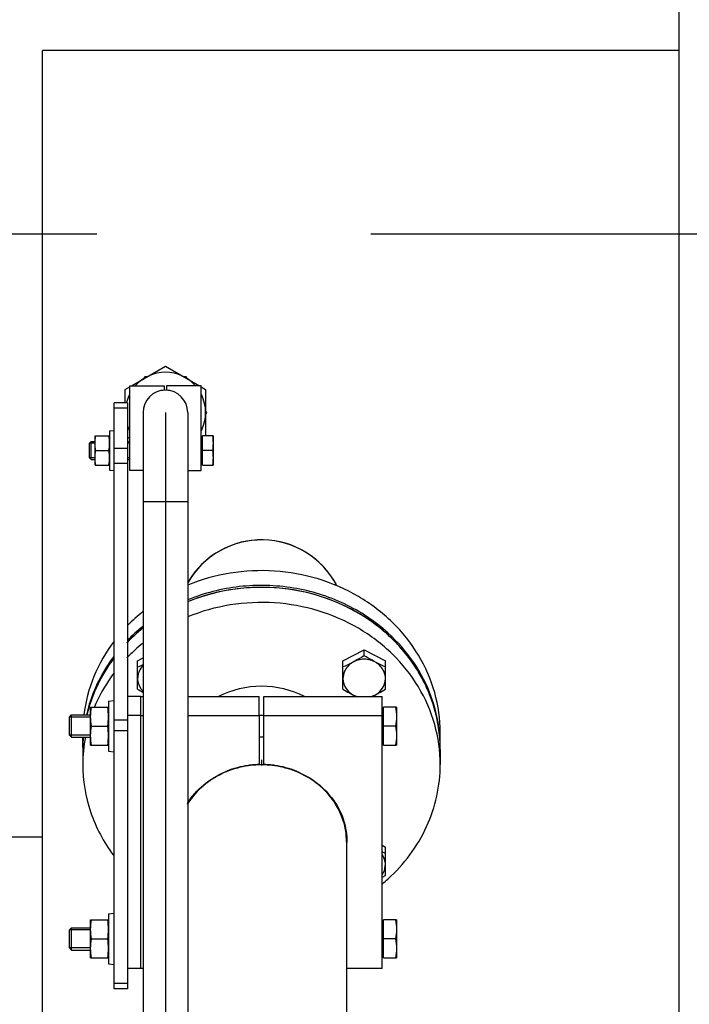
# Model space of a CAD drawing. Header units: millimetres. Extents: x 0 to 1189, y 0 to 841.
# Tile 155 of 193: x 668 to 680, y 592 to 609. Entities that reach past the tile are written whole.
import ezdxf

# ---------------------------------------------------------------- set-up
doc = ezdxf.new("R2010")
doc.units = ezdxf.units.MM
doc.header["$LTSCALE"] = 65.395
doc.linetypes.add('CENTER', pattern=[0.6, 0.375, -0.075, 0.075, -0.075])
for name, color, linetype in [('1907_153701_06_AC_PBL367', 7, 'CONTINUOUS'), ('1907_153701_06_AC_PBL369', 7, 'CONTINUOUS'), ('25007_153701_54_PBL368', 7, 'CONTINUOUS'), ('32007_153200_11_ABL473', 7, 'CONTINUOUS'), ('32007_153200_11_T1_PBL476', 7, 'CONTINUOUS'), ('32007_153200_11_T2_PBL477', 7, 'CONTINUOUS'), ('32007_153200_18_ABL357', 7, 'CONTINUOUS'), ('32007_153200_18_T1_PBL396', 7, 'CONTINUOUS'), ('32007_153701_08_PBL365', 7, 'CONTINUOUS'), ('6M32E_GENSET_GENERATOR_ABL355', 7, 'CONTINUOUS'), ('6M32E_GENSET_SCHUTZHAUBE_ABL335', 7, 'CONTINUOUS'), ('6M32E_GENSET_VERROHRUNG_ABL14', 7, 'CONTINUOUS'), ('BOGEN-S-2D-90-76_1X2_9_PBL478', 7, 'CONTINUOUS'), ('D3870-A2-S-20_PBL358', 7, 'CONTINUOUS'), ('D3870-A2-S-20_PBL452', 7, 'CONTINUOUS'), ('D3901-S20A-G3_4_PBL407', 7, 'CONTINUOUS'), ('D6796-10_PBL325', 7, 'CONTINUOUS'), ('D6796-10_PBL326', 7, 'CONTINUOUS'), ('D6796-8_PBL324', 7, 'CONTINUOUS'), ('D931_1-M10X140_PBL373', 7, 'CONTINUOUS'), ('D931_1-M10X140_PBL392', 7, 'CONTINUOUS'), ('D931_1-M12X50_PBL446', 7, 'CONTINUOUS'), ('D931_1-M12X50_PBL447', 7, 'CONTINUOUS'), ('D931_1-M12X50_PBL475', 7, 'CONTINUOUS'), ('D931_1-M8X50_PBL400', 7, 'CONTINUOUS'), ('D934-M10_PBL372', 7, 'CONTINUOUS'), ('D934-M10_PBL391', 7, 'CONTINUOUS'), ('D934-M8_PBL399', 7, 'CONTINUOUS'), ('E1514-FF-DN65-PN6X2_PBL1895', 7, 'CONTINUOUS'), ('EN1092-1-01A-DN65-PN6_PBL474', 7, 'CONTINUOUS'), ('new_view_2_VBL0', 7, 'CONTINUOUS'), ('RKD1000-20_PBL397', 7, 'CONTINUOUS'), ('RKD1000-20_PBL398', 7, 'CONTINUOUS')]:
    doc.layers.add(name, color=color, linetype=linetype)

# ---------------------------------------------------------------- blocks, each defined once
blk = doc.blocks.new('D6796-8_PBL324', base_point=(669.338, 601.681))
at = {"layer": 'D6796-8_PBL324', "color": 7, "linetype": 'CONTINUOUS'}
for p, q in [((669.298, 602.031), (669.378, 602.041)), ((669.298, 602.031), (669.298, 601.331)), ((669.298, 601.331), (669.378, 601.321))]:
    blk.add_line(p, q, dxfattribs=at)
blk = doc.blocks.new('D6796-10_PBL325', base_point=(669.328, 592.941))
at = {"layer": 'D6796-10_PBL325', "color": 7, "linetype": 'CONTINUOUS'}
for p, q in [((669.278, 593.39), (669.378, 593.401)), ((669.278, 593.39), (669.278, 592.493)), ((669.278, 592.493), (669.378, 592.481))]:
    blk.add_line(p, q, dxfattribs=at)
blk = doc.blocks.new('D6796-10_PBL326', base_point=(669.328, 596.748))
at = {"layer": 'D6796-10_PBL326', "color": 7, "linetype": 'CONTINUOUS'}
for p, q in [((669.278, 597.197), (669.378, 597.208)), ((669.278, 597.197), (669.278, 596.299)), ((669.278, 596.299), (669.378, 596.288))]:
    blk.add_line(p, q, dxfattribs=at)
blk = doc.blocks.new('D3870-A2-S-20_PBL358', base_point=(670.298, 586.641))
at = {"layer": 'D3870-A2-S-20_PBL358', "color": 7, "linetype": 'CONTINUOUS'}
for p, q in [((669.578, 587.121), (671.018, 587.121)), ((669.578, 586.161), (669.578, 587.121)), ((670.298, 587.056), (670.298, 586.23)), ((671.018, 586.161), (671.018, 587.121)), ((671.018, 586.161), (669.578, 586.161))]:
    blk.add_line(p, q, dxfattribs=at)
for points in [[(669.938, 587.121), (669.816, 587.121), (669.694, 587.095), (669.578, 587.056)], [(670.298, 587.056), (670.183, 587.095), (670.06, 587.121), (669.938, 587.121)], [(670.658, 587.121), (670.536, 587.121), (670.414, 587.095), (670.298, 587.056)], [(671.018, 587.056), (670.903, 587.095), (670.78, 587.121), (670.658, 587.121)], [(669.938, 586.161), (669.816, 586.161), (669.693, 586.189), (669.578, 586.23)], [(670.298, 586.23), (670.183, 586.189), (670.06, 586.161), (669.938, 586.161)], [(670.658, 586.161), (670.536, 586.161), (670.413, 586.189), (670.298, 586.23)], [(671.018, 586.23), (670.903, 586.189), (670.78, 586.161), (670.658, 586.161)]]:
    blk.add_open_spline(points, degree=3, dxfattribs=at)
blk = doc.blocks.new('32007_153200_18_T1_PBL396', base_point=(670.298, 594.741))
at = {"layer": '32007_153200_18_T1_PBL396', "color": 7, "linetype": 'CONTINUOUS'}
for p, q in [((669.898, 602.361), (669.898, 587.121)), ((670.698, 602.361), (670.698, 587.121))]:
    blk.add_line(p, q, dxfattribs=at)
at = {"layer": '32007_153200_18_T1_PBL396', "color": 2, "linetype": 'CENTER'}
blk.add_line((670.298, 602.361), (670.298, 587.121), dxfattribs=at)
at = {"layer": '32007_153200_18_T1_PBL396', "color": 9, "linetype": 'CONTINUOUS'}
blk.add_line((670.698, 600.761), (669.898, 600.761), dxfattribs=at)
at = {"layer": '32007_153200_18_T1_PBL396', "color": 7, "linetype": 'CONTINUOUS'}
blk.add_arc((670.298, 602.361), 0.4, 0, 180, dxfattribs=at)
blk = doc.blocks.new('D3901-S20A-G3_4_PBL407', base_point=(670.473, 602.664))
at = {"layer": 'D3901-S20A-G3_4_PBL407', "color": 7, "linetype": 'CONTINUOUS'}
for p, q in [((669.929, 603.001), (669.91, 602.968)), ((669.967, 603.001), (669.929, 603.001)), ((670.668, 603.001), (670.63, 603.001)), ((670.687, 602.968), (670.668, 603.001)), ((671.037, 602.361), (671.018, 602.394)), ((671.018, 602.328), (671.037, 602.361))]:
    blk.add_line(p, q, dxfattribs=at)
blk = doc.blocks.new('D3870-A2-S-20_PBL452', base_point=(670.298, 602.545))
at = {"layer": 'D3870-A2-S-20_PBL452', "color": 7, "linetype": 'CONTINUOUS'}
for p, q in [((669.69, 602.841), (670.298, 603.192)), ((670.298, 603.192), (670.907, 602.841)), ((669.578, 602.776), (669.658, 602.823)), ((669.578, 602.537), (669.578, 602.776)), ((670.938, 602.823), (671.018, 602.776)), ((671.018, 602.776), (671.018, 601.945)), ((669.658, 601.899), (669.618, 601.922)), ((671.018, 601.945), (671.011, 601.941))]:
    blk.add_line(p, q, dxfattribs=at)
for start, end in [(42.0728, 137.9282), (153.4319, 165.8039), (333.4319, 26.558), (198.2247, 206.5675)]:
    blk.add_arc((670.298, 602.361), 0.72, start, end, dxfattribs=at)
blk = doc.blocks.new('32007_153200_18_ABL357', base_point=(670.308, 594.676))
at = {"layer": '32007_153200_18_T1_PBL396'}
blk.add_blockref('32007_153200_18_T1_PBL396', (670.298, 594.741), dxfattribs=at)
at = {"layer": 'D3870-A2-S-20_PBL358'}
blk.add_blockref('D3870-A2-S-20_PBL358', (670.298, 586.641), dxfattribs=at)
at = {"layer": 'D3870-A2-S-20_PBL452'}
blk.add_blockref('D3870-A2-S-20_PBL452', (670.298, 602.545), dxfattribs=at)
at = {"layer": 'D3901-S20A-G3_4_PBL407'}
blk.add_blockref('D3901-S20A-G3_4_PBL407', (670.473, 602.664), dxfattribs=at)
blk = doc.blocks.new('32007_153701_08_PBL365', base_point=(669.498, 597.292))
at = {"layer": '32007_153701_08_PBL365', "color": 7, "linetype": 'CONTINUOUS'}
for p, q in [((669.618, 602.537), (669.378, 602.537)), ((669.378, 592.047), (669.378, 602.537)), ((669.618, 602.537), (669.618, 592.047)), ((669.618, 602.44), (669.378, 602.44)), ((669.618, 601.715), (669.378, 601.715)), ((669.618, 601.45), (669.378, 601.45)), ((669.618, 592.144), (669.378, 592.144)), ((669.618, 592.047), (669.378, 592.047))]:
    blk.add_line(p, q, dxfattribs=at)
at = {"layer": '32007_153701_08_PBL365', "color": 9, "linetype": 'CONTINUOUS'}
for p, q in [((669.378, 596.862), (669.618, 596.862)), ((669.378, 596.669), (669.618, 596.669))]:
    blk.add_line(p, q, dxfattribs=at)
blk = doc.blocks.new('1907_153701_06_AC_PBL367', base_point=(673.098, 594.845))
at = {"layer": '1907_153701_06_AC_PBL367', "color": 7, "linetype": 'CONTINUOUS'}
for p, q in [((672.058, 597.279), (674.178, 597.279)), ((672.058, 596.941), (672.058, 597.279)), ((674.178, 592.41), (674.178, 597.279)), ((672.058, 596.941), (674.178, 596.941)), ((672.058, 596.062), (672.058, 596.941)), ((673.548, 594.676), (673.548, 594.676)), ((673.548, 594.676), (673.548, 594.675)), ((674.178, 592.41), (673.54, 592.41))]:
    blk.add_line(p, q, dxfattribs=at)
for centre, radius, start, end in [((672.018, 594.376), 1.686, 83.2321, 88.6417), ((672.019, 594.385), 1.677, 81.9043, 83.2298), ((672.023, 594.406), 1.655, 68.0138, 81.9236), ((672.037, 594.447), 1.612, 67.2947, 67.9426), ((672.259, 594.669), 1.29, 17.5073, 18.1737), ((672.29, 594.676), 1.259, 354.4321, 359.9727)]:
    blk.add_arc(centre, radius, start, end, dxfattribs=at)
blk.add_open_spline([(672.66, 595.935), (672.851, 595.854), (673.201, 595.621), (673.422, 595.261), (673.485, 595.071)], degree=3, knots=[0, 0, 0, 0, 0.510128, 1, 1, 1, 1], dxfattribs=at)
blk.add_open_spline([(673.489, 595.057), (673.528, 594.934), (673.548, 594.805), (673.548, 594.676)], degree=3, dxfattribs=at)
blk = doc.blocks.new('25007_153701_54_PBL368', base_point=(669.738, 594.845))
at = {"layer": '25007_153701_54_PBL368', "color": 7, "linetype": 'CONTINUOUS'}
for p, q in [((669.858, 597.279), (669.618, 597.279)), ((669.858, 592.41), (669.858, 597.279)), ((669.858, 596.941), (669.618, 596.941)), ((669.858, 592.41), (669.618, 592.41))]:
    blk.add_line(p, q, dxfattribs=at)
blk = doc.blocks.new('1907_153701_06_AC_PBL369', base_point=(670.918, 594.845))
at = {"layer": '1907_153701_06_AC_PBL369', "color": 7, "linetype": 'CONTINUOUS'}
for p, q in [((669.858, 597.279), (669.898, 597.279)), ((669.858, 592.41), (669.858, 597.279)), ((670.698, 597.279), (671.978, 597.279)), ((671.978, 596.941), (671.978, 597.279)), ((669.858, 596.941), (669.898, 596.941)), ((670.698, 596.941), (671.978, 596.941)), ((671.978, 596.941), (671.978, 596.062)), ((669.898, 592.41), (669.858, 592.41))]:
    blk.add_line(p, q, dxfattribs=at)
for centre, radius, start, end in [((672.014, 594.406), 1.655, 98.0764, 111.9862), ((672.017, 594.385), 1.677, 96.7702, 98.0957), ((672.018, 594.376), 1.686, 91.3583, 96.7679), ((671.999, 594.447), 1.612, 112.0574, 112.7053)]:
    blk.add_arc(centre, radius, start, end, dxfattribs=at)
blk.add_open_spline([(670.69, 595.364), (670.769, 595.49), (670.973, 595.719), (671.236, 595.876), (671.377, 595.935)], degree=3, knots=[0, 0, 0, 0, 0.492623, 1, 1, 1, 1], dxfattribs=at)
blk = doc.blocks.new('D934-M10_PBL372', base_point=(669.118, 592.941))
at = {"layer": 'D934-M10_PBL372', "color": 7, "linetype": 'CONTINUOUS'}
for p, q in [((668.958, 593.281), (669.278, 593.281)), ((668.958, 592.601), (668.958, 593.281)), ((668.972, 592.941), (669.264, 592.941)), ((668.958, 592.601), (669.278, 592.601))]:
    blk.add_line(p, q, dxfattribs=at)
for points in [[(668.958, 593.111), (668.958, 593.168), (668.964, 593.225), (668.972, 593.281)], [(669.278, 593.111), (669.278, 593.168), (669.273, 593.225), (669.264, 593.281)], [(668.972, 592.941), (668.964, 592.998), (668.958, 593.055), (668.958, 593.111)], [(669.264, 592.941), (669.273, 592.998), (669.278, 593.055), (669.278, 593.111)], [(668.958, 592.771), (668.958, 592.828), (668.964, 592.885), (668.972, 592.941)], [(669.278, 592.771), (669.278, 592.828), (669.273, 592.885), (669.264, 592.941)], [(668.972, 592.601), (668.964, 592.658), (668.958, 592.715), (668.958, 592.771)], [(669.264, 592.601), (669.273, 592.658), (669.278, 592.715), (669.278, 592.771)]]:
    blk.add_open_spline(points, degree=3, dxfattribs=at)
blk = doc.blocks.new('D931_1-M10X140_PBL373', base_point=(671.506, 592.941))
at = {"layer": 'D931_1-M10X140_PBL373', "color": 7, "linetype": 'CONTINUOUS'}
for p, q in [((674.178, 593.253), (674.202, 593.253)), ((674.434, 593.281), (674.202, 593.281)), ((674.202, 592.601), (674.202, 593.281)), ((674.434, 593.281), (674.434, 592.601)), ((668.578, 593.105), (668.615, 593.141)), ((668.578, 592.778), (668.578, 593.105)), ((668.615, 593.141), (668.958, 593.141)), ((668.615, 592.741), (668.615, 593.141)), ((674.42, 592.941), (674.202, 592.941)), ((668.578, 592.778), (668.615, 592.741)), ((668.615, 592.741), (668.958, 592.741)), ((674.178, 592.629), (674.202, 592.629)), ((674.202, 592.601), (674.434, 592.601))]:
    blk.add_line(p, q, dxfattribs=at)
at = {"layer": 'D931_1-M10X140_PBL373', "color": 2, "linetype": 'CONTINUOUS'}
for p, q in [((668.958, 593.105), (668.578, 593.105)), ((668.958, 592.778), (668.578, 592.778))]:
    blk.add_line(p, q, dxfattribs=at)
at = {"layer": 'D931_1-M10X140_PBL373', "color": 7, "linetype": 'CONTINUOUS'}
for points in [[(674.42, 593.281), (674.429, 593.225), (674.434, 593.168), (674.434, 593.111)], [(674.434, 593.111), (674.434, 593.055), (674.429, 592.998), (674.42, 592.941)], [(674.42, 592.941), (674.429, 592.885), (674.434, 592.828), (674.434, 592.771)], [(674.434, 592.771), (674.434, 592.715), (674.429, 592.658), (674.42, 592.601)]]:
    blk.add_open_spline(points, degree=3, dxfattribs=at)
blk = doc.blocks.new('D934-M10_PBL391', base_point=(669.118, 596.748))
at = {"layer": 'D934-M10_PBL391', "color": 7, "linetype": 'CONTINUOUS'}
for p, q in [((668.958, 597.088), (669.278, 597.088)), ((668.958, 596.408), (668.958, 597.088)), ((668.972, 596.748), (669.264, 596.748)), ((668.958, 596.408), (669.278, 596.408))]:
    blk.add_line(p, q, dxfattribs=at)
for points in [[(668.958, 596.918), (668.958, 596.975), (668.964, 597.032), (668.972, 597.088)], [(669.278, 596.918), (669.278, 596.975), (669.273, 597.032), (669.264, 597.088)], [(668.972, 596.748), (668.964, 596.804), (668.958, 596.861), (668.958, 596.918)], [(669.264, 596.748), (669.273, 596.804), (669.278, 596.861), (669.278, 596.918)], [(668.958, 596.578), (668.958, 596.635), (668.964, 596.692), (668.972, 596.748)], [(669.278, 596.578), (669.278, 596.635), (669.273, 596.692), (669.264, 596.748)], [(668.972, 596.408), (668.964, 596.464), (668.958, 596.521), (668.958, 596.578)], [(669.264, 596.408), (669.273, 596.464), (669.278, 596.521), (669.278, 596.578)]]:
    blk.add_open_spline(points, degree=3, dxfattribs=at)
blk = doc.blocks.new('D931_1-M10X140_PBL392', base_point=(671.506, 596.748))
at = {"layer": 'D931_1-M10X140_PBL392', "color": 7, "linetype": 'CONTINUOUS'}
for p, q in [((674.434, 597.088), (674.202, 597.088)), ((674.202, 596.408), (674.202, 597.088)), ((674.434, 597.088), (674.434, 596.408)), ((668.578, 596.911), (668.615, 596.948)), ((668.578, 596.585), (668.578, 596.911)), ((668.615, 596.948), (668.958, 596.948)), ((668.615, 596.548), (668.615, 596.948)), ((671.978, 596.942), (672.058, 596.942)), ((674.178, 597.06), (674.202, 597.06)), ((674.42, 596.748), (674.202, 596.748)), ((668.578, 596.585), (668.615, 596.548)), ((668.615, 596.548), (668.958, 596.548)), ((671.978, 596.554), (672.058, 596.554)), ((674.178, 596.436), (674.202, 596.436)), ((674.202, 596.408), (674.434, 596.408))]:
    blk.add_line(p, q, dxfattribs=at)
at = {"layer": 'D931_1-M10X140_PBL392', "color": 2, "linetype": 'CONTINUOUS'}
for p, q in [((668.958, 596.911), (668.578, 596.911)), ((668.958, 596.585), (668.578, 596.585))]:
    blk.add_line(p, q, dxfattribs=at)
at = {"layer": 'D931_1-M10X140_PBL392', "color": 7, "linetype": 'CONTINUOUS'}
for points in [[(674.42, 597.088), (674.429, 597.032), (674.434, 596.975), (674.434, 596.918)], [(674.434, 596.918), (674.434, 596.861), (674.429, 596.804), (674.42, 596.748)], [(674.42, 596.748), (674.429, 596.692), (674.434, 596.635), (674.434, 596.578)], [(674.434, 596.578), (674.434, 596.521), (674.429, 596.464), (674.42, 596.408)]]:
    blk.add_open_spline(points, degree=3, dxfattribs=at)
blk = doc.blocks.new('RKD1000-20_PBL397', base_point=(669.968, 602.081))
at = {"layer": 'RKD1000-20_PBL397', "color": 7, "linetype": 'CONTINUOUS'}
for p, q in [((669.658, 602.841), (670.278, 602.841)), ((669.658, 601.321), (669.658, 602.841)), ((670.278, 602.841), (670.278, 602.76)), ((669.898, 601.321), (669.658, 601.321))]:
    blk.add_line(p, q, dxfattribs=at)
blk.add_arc((670.298, 602.361), 0.4, 93.1739, 107.2318, dxfattribs=at)
blk = doc.blocks.new('RKD1000-20_PBL398', base_point=(670.618, 602.081))
at = {"layer": 'RKD1000-20_PBL398', "color": 7, "linetype": 'CONTINUOUS'}
for p, q in [((670.938, 602.841), (670.318, 602.841)), ((670.318, 602.841), (670.318, 602.76)), ((670.938, 601.321), (670.938, 602.841)), ((670.698, 601.321), (670.938, 601.321))]:
    blk.add_line(p, q, dxfattribs=at)
blk.add_arc((670.298, 602.361), 0.4, 72.7682, 86.8261, dxfattribs=at)
blk = doc.blocks.new('D934-M8_PBL399', base_point=(669.168, 601.681))
at = {"layer": 'D934-M8_PBL399', "color": 7, "linetype": 'CONTINUOUS'}
for p, q in [((669.038, 601.941), (669.298, 601.941)), ((669.038, 601.421), (669.038, 601.941)), ((669.049, 601.681), (669.287, 601.681)), ((669.038, 601.421), (669.298, 601.421))]:
    blk.add_line(p, q, dxfattribs=at)
for points in [[(669.038, 601.811), (669.038, 601.854), (669.042, 601.898), (669.049, 601.941)], [(669.298, 601.811), (669.298, 601.854), (669.294, 601.898), (669.287, 601.941)], [(669.049, 601.681), (669.042, 601.724), (669.038, 601.767), (669.038, 601.811)], [(669.038, 601.551), (669.038, 601.594), (669.042, 601.638), (669.049, 601.681)], [(669.287, 601.681), (669.294, 601.724), (669.298, 601.767), (669.298, 601.811)], [(669.298, 601.551), (669.298, 601.594), (669.294, 601.638), (669.287, 601.681)], [(669.049, 601.421), (669.042, 601.464), (669.038, 601.507), (669.038, 601.551)], [(669.287, 601.421), (669.294, 601.464), (669.298, 601.507), (669.298, 601.551)]]:
    blk.add_open_spline(points, degree=3, dxfattribs=at)
blk = doc.blocks.new('D931_1-M8X50_PBL400', base_point=(670.044, 601.681))
at = {"layer": 'D931_1-M8X50_PBL400', "color": 7, "linetype": 'CONTINUOUS'}
for p, q in [((668.938, 601.81), (668.969, 601.841)), ((668.969, 601.841), (669.038, 601.841)), ((668.969, 601.521), (668.969, 601.841)), ((669.618, 601.841), (669.658, 601.841)), ((670.938, 601.913), (670.962, 601.913)), ((671.15, 601.941), (670.962, 601.941)), ((670.962, 601.421), (670.962, 601.941)), ((671.15, 601.941), (671.15, 601.94)), ((671.15, 601.94), (671.15, 601.421)), ((668.938, 601.551), (668.938, 601.81)), ((671.139, 601.681), (670.962, 601.681)), ((668.938, 601.551), (668.969, 601.521)), ((668.969, 601.521), (669.038, 601.521)), ((669.618, 601.521), (669.658, 601.521)), ((670.938, 601.449), (670.962, 601.449)), ((670.962, 601.421), (671.15, 601.421)), ((671.15, 601.421), (671.15, 601.421))]:
    blk.add_line(p, q, dxfattribs=at)
at = {"layer": 'D931_1-M8X50_PBL400', "color": 2, "linetype": 'CONTINUOUS'}
for p, q in [((669.038, 601.81), (668.938, 601.81)), ((669.658, 601.81), (669.618, 601.81)), ((669.038, 601.551), (668.938, 601.551)), ((669.658, 601.551), (669.618, 601.551))]:
    blk.add_line(p, q, dxfattribs=at)
at = {"layer": 'D931_1-M8X50_PBL400', "color": 7, "linetype": 'CONTINUOUS'}
for points in [[(671.139, 601.941), (671.146, 601.898), (671.154, 601.811), (671.146, 601.724), (671.139, 601.681)], [(671.139, 601.681), (671.146, 601.638), (671.154, 601.551), (671.146, 601.464), (671.139, 601.421)]]:
    blk.add_open_spline(points, degree=3, dxfattribs=at)
blk = doc.blocks.new('D931_1-M12X50_PBL446', base_point=(674.207, 594.329))
at = {"layer": 'D931_1-M12X50_PBL446', "color": 7, "linetype": 'CONTINUOUS'}
for p in [(674.178, 594.615), (674.237, 594.077)]:
    blk.add_line(p, (674.237, 594.584), dxfattribs=at)
for centre, radius, start, end in [((676.175, 598.711), 4.659, 244.6175, 245.4107), ((673.905, 594.262), 0.333, 23.922, 33.4689), ((671.516, 598.696), 5.361, 299.7741, 300.4966)]:
    blk.add_arc(centre, radius, start, end, dxfattribs=at)
blk.add_open_spline([(674.182, 594.092), (674.212, 594.136), (674.249, 594.24), (674.23, 594.349), (674.209, 594.397)], degree=3, knots=[0, 0, 0, 0, 0.501875, 1, 1, 1, 1], dxfattribs=at)
blk = doc.blocks.new('D931_1-M12X50_PBL447', base_point=(673.857, 597.695))
at = {"layer": 'D931_1-M12X50_PBL447', "color": 7, "linetype": 'CONTINUOUS'}
for p, q in [((673.477, 597.917), (673.857, 598.116)), ((673.857, 598.116), (674.237, 597.917)), ((673.857, 598.006), (673.857, 598.116)), ((673.477, 597.409), (673.477, 597.917)), ((674.237, 597.409), (674.237, 597.917))]:
    blk.add_line(p, q, dxfattribs=at)
for points, knots in [([(673.857, 598.006), (673.825, 597.987), (673.701, 597.916), (673.574, 597.851), (673.477, 597.807)], [0, 0, 0, 0, 0.254823, 1, 1, 1, 1]), ([(673.857, 597.945), (673.783, 597.945), (673.636, 597.907), (673.533, 597.793), (673.504, 597.729)], [0, 0, 0, 0, 0.512379, 1, 1, 1, 1]), ([(674.237, 597.807), (674.205, 597.821), (674.075, 597.882), (673.95, 597.951), (673.857, 598.006)], [0, 0, 0, 0, 0.244256, 1, 1, 1, 1]), ([(674.209, 597.729), (674.181, 597.793), (674.077, 597.907), (673.93, 597.945), (673.857, 597.945)], [0, 0, 0, 0, 0.487621, 1, 1, 1, 1]), ([(673.504, 597.729), (673.486, 597.687), (673.466, 597.592), (673.503, 597.451), (673.598, 597.336), (673.688, 597.29), (673.736, 597.275)], [0, 0, 0, 0, 0.243258, 0.487048, 0.73862, 1, 1, 1, 1]), ([(673.977, 597.275), (674.025, 597.29), (674.115, 597.336), (674.21, 597.451), (674.247, 597.592), (674.228, 597.687), (674.209, 597.729)], [0, 0, 0, 0, 0.26138, 0.512952, 0.756742, 1, 1, 1, 1])]:
    blk.add_open_spline(points, degree=3, knots=knots, dxfattribs=at)
for points in [[(673.477, 597.409), (673.554, 597.363), (673.633, 597.32), (673.713, 597.279)], [(674, 597.279), (674.081, 597.32), (674.159, 597.363), (674.237, 597.409)]]:
    blk.add_open_spline(points, degree=3, dxfattribs=at)
blk = doc.blocks.new('EN1092-1-01A-DN65-PN6_PBL474', base_point=(672.018, 596.58))
at = {"layer": 'EN1092-1-01A-DN65-PN6_PBL474', "color": 7, "linetype": 'CONTINUOUS'}
for p, q in [((668.818, 596.332), (668.818, 596.062)), ((675.218, 596.332), (675.218, 596.062))]:
    blk.add_line(p, q, dxfattribs=at)
for centre, radius, start, end in [((671.834, 596.089), 3.096, 128.8944, 132.1807), ((671.797, 596.131), 3.04, 132.181, 136.0348), ((671.834, 595.819), 3.096, 128.8944, 132.1807), ((671.797, 595.86), 3.04, 132.181, 136.0348), ((671.46, 596.061), 2.642, 169.3376, 179.9804), ((671.449, 596.332), 2.631, 175.2865, 179.2625), ((671.448, 596.332), 2.629, 179.2636, 180), ((672.589, 596.332), 2.629, 0, 0.733), ((672.208, 596.299), 3.087, 309.8157, 312.1833)]:
    blk.add_arc(centre, radius, start, end, dxfattribs=at)
for points, knots in [([(675.218, 596.366), (675.215, 596.606), (675.142, 597.09), (674.839, 597.764), (674.364, 598.349), (673.538, 598.965), (672.249, 599.345), (671.18, 599.172), (670.697, 598.974)], [0, 0, 0, 0, 0.118282, 0.238115, 0.360558, 0.485997, 0.742221, 1, 1, 1, 1]), ([(675.218, 596.062), (675.218, 596.303), (675.15, 596.791), (674.853, 597.471), (674.38, 598.063), (673.553, 598.688), (672.259, 599.075), (671.183, 598.903), (670.697, 598.703)], [0, 0, 0, 0, 0.118292, 0.238089, 0.360485, 0.485895, 0.742133, 1, 1, 1, 1]), ([(669.378, 597.971), (669.32, 597.895), (669.107, 597.581), (668.957, 597.224), (668.891, 596.949)], [0, 0, 0, 0, 0.253566, 1, 1, 1, 1]), ([(669.378, 597.701), (669.343, 597.654), (669.207, 597.462), (669.095, 597.253), (669.027, 597.092)], [0, 0, 0, 0, 0.252186, 1, 1, 1, 1]), ([(671.255, 597.285), (671.488, 597.404), (672.018, 597.529), (672.549, 597.404), (672.781, 597.285)], [0, 0, 0, 0, 0.5, 1, 1, 1, 1]), ([(668.818, 596.062), (668.818, 595.775), (668.915, 595.192), (669.192, 594.672), (669.367, 594.438)], [0, 0, 0, 0, 0.495641, 1, 1, 1, 1]), ([(674.281, 594.011), (674.57, 594.273), (675.046, 594.906), (675.218, 595.683), (675.218, 596.062)], [0, 0, 0, 0, 0.507089, 1, 1, 1, 1])]:
    blk.add_open_spline(points, degree=3, knots=knots, dxfattribs=at)
blk = doc.blocks.new('32007_153200_11_T1_PBL476', base_point=(672.018, 587.644))
at = {"layer": '32007_153200_11_T1_PBL476', "color": 7, "linetype": 'CONTINUOUS'}
for p, q in [((673.54, 591.327), (673.54, 585.401)), ((673.54, 584.601), (673.54, 583.961)), ((670.496, 584.377), (670.496, 583.961))]:
    blk.add_line(p, q, dxfattribs=at)
at = {"layer": '32007_153200_11_T1_PBL476', "color": 2, "linetype": 'CENTER'}
for p, q in [((672.018, 590.69), (672.018, 585.832)), ((672.018, 584.169), (672.018, 583.961))]:
    blk.add_line(p, q, dxfattribs=at)
at = {"layer": '32007_153200_11_T1_PBL476', "color": 7, "linetype": 'CONTINUOUS'}
blk.add_open_spline([(673.54, 591.327), (673.54, 591.252), (673.484, 591.132), (673.356, 591.014), (673.16, 590.889), (672.839, 590.772), (672.394, 590.692), (671.912, 590.674), (671.439, 590.72), (671.026, 590.825), (670.786, 590.941), (670.692, 591.011)], degree=3, knots=[0, 0, 0, 0, 0.070814, 0.114948, 0.166451, 0.290839, 0.43772, 0.595285, 0.7498, 0.888059, 1, 1, 1, 1], dxfattribs=at)
at = {"layer": '32007_153200_11_T1_PBL476', "color": 9, "linetype": 'CONTINUOUS'}
blk.add_open_spline([(673.54, 585.874), (673.54, 585.829), (673.505, 585.699), (673.324, 585.525), (673.148, 585.439), (673.044, 585.399)], degree=3, knots=[0, 0, 0, 0, 0.189347, 0.537282, 1, 1, 1, 1], dxfattribs=at)
blk = doc.blocks.new('32007_153200_11_T2_PBL477', base_point=(672.115, 595.411))
at = {"layer": '32007_153200_11_T2_PBL477', "color": 2, "linetype": 'CENTER'}
blk.add_line((672.018, 596.146), (672.018, 596.041), dxfattribs=at)
at = {"layer": '32007_153200_11_T2_PBL477', "color": 7, "linetype": 'CONTINUOUS'}
blk.add_line((673.54, 594.798), (673.54, 594.676), dxfattribs=at)
for centre, radius, start, end in [((672.014, 594.408), 1.647, 98.0775, 111.985), ((672.017, 594.387), 1.668, 96.771, 98.097), ((672.018, 594.372), 1.683, 83.2524, 96.7476), ((672.019, 594.387), 1.668, 81.903, 83.229), ((672.023, 594.408), 1.647, 68.015, 81.9225), ((671.998, 594.451), 1.601, 112.0562, 112.7053), ((672.038, 594.451), 1.601, 67.2947, 67.9438), ((672.26, 594.669), 1.281, 17.5071, 18.1748)]:
    blk.add_arc(centre, radius, start, end, dxfattribs=at)
for points, knots in [([(671.38, 595.928), (671.238, 595.868), (670.972, 595.709), (670.768, 595.475), (670.689, 595.347)], [0, 0, 0, 0, 0.507517, 1, 1, 1, 1]), ([(673.477, 595.069), (673.415, 595.258), (673.195, 595.616), (672.847, 595.848), (672.656, 595.928)], [0, 0, 0, 0, 0.489872, 1, 1, 1, 1])]:
    blk.add_open_spline(points, degree=3, knots=knots, dxfattribs=at)
blk.add_open_spline([(673.54, 594.676), (673.54, 594.804), (673.52, 594.933), (673.482, 595.055)], degree=3, dxfattribs=at)
blk = doc.blocks.new('BOGEN-S-2D-90-76_1X2_9_PBL478', base_point=(672.115, 593.369))
at = {"layer": 'BOGEN-S-2D-90-76_1X2_9_PBL478', "color": 7, "linetype": 'CONTINUOUS'}
blk.add_line((673.54, 594.676), (673.54, 591.327), dxfattribs=at)
for centre, radius, start, end in [((672.014, 594.408), 1.647, 98.0775, 111.985), ((672.017, 594.387), 1.668, 96.771, 98.097), ((672.018, 594.372), 1.683, 83.2524, 96.7476), ((672.019, 594.387), 1.668, 81.903, 83.229), ((672.023, 594.408), 1.647, 68.015, 81.9225), ((671.998, 594.451), 1.601, 112.0562, 112.7053), ((672.038, 594.451), 1.601, 67.2947, 67.9438), ((672.26, 594.669), 1.281, 17.5071, 18.1748)]:
    blk.add_arc(centre, radius, start, end, dxfattribs=at)
for points, knots in [([(671.38, 595.928), (671.238, 595.868), (670.972, 595.709), (670.768, 595.475), (670.689, 595.347)], [0, 0, 0, 0, 0.507517, 1, 1, 1, 1]), ([(673.477, 595.069), (673.415, 595.258), (673.195, 595.616), (672.847, 595.848), (672.656, 595.928)], [0, 0, 0, 0, 0.489872, 1, 1, 1, 1]), ([(673.54, 591.327), (673.54, 591.252), (673.484, 591.132), (673.355, 591.014), (673.159, 590.889), (672.837, 590.772), (672.391, 590.692), (671.908, 590.674), (671.435, 590.721), (671.022, 590.826), (670.782, 590.943), (670.689, 591.013)], [0, 0, 0, 0, 0.070852, 0.115032, 0.166598, 0.291142, 0.438176, 0.595827, 0.750309, 0.888382, 1, 1, 1, 1])]:
    blk.add_open_spline(points, degree=3, knots=knots, dxfattribs=at)
blk.add_open_spline([(673.54, 594.676), (673.54, 594.804), (673.52, 594.933), (673.482, 595.055)], degree=3, dxfattribs=at)
blk = doc.blocks.new('32007_153200_11_ABL473', base_point=(672.018, 591.597))
at = {"layer": '32007_153200_11_T1_PBL476'}
blk.add_blockref('32007_153200_11_T1_PBL476', (672.018, 587.644), dxfattribs=at)
at = {"layer": '32007_153200_11_T2_PBL477'}
blk.add_blockref('32007_153200_11_T2_PBL477', (672.115, 595.411), dxfattribs=at)
at = {"layer": 'BOGEN-S-2D-90-76_1X2_9_PBL478'}
blk.add_blockref('BOGEN-S-2D-90-76_1X2_9_PBL478', (672.115, 593.369), dxfattribs=at)
at = {"layer": 'EN1092-1-01A-DN65-PN6_PBL474'}
blk.add_blockref('EN1092-1-01A-DN65-PN6_PBL474', (672.018, 596.58), dxfattribs=at)
blk = doc.blocks.new('D931_1-M12X50_PBL475', base_point=(669.849, 597.66))
at = {"layer": 'D931_1-M12X50_PBL475', "color": 7, "linetype": 'CONTINUOUS'}
for p, q in [((669.8, 597.917), (669.898, 597.968)), ((669.8, 597.409), (669.8, 597.917))]:
    blk.add_line(p, q, dxfattribs=at)
for centre, radius, start, end in [((667.973, 601.803), 4.394, 294.5685, 295.9877), ((672.326, 601.695), 4.975, 239.4785, 240.7854)]:
    blk.add_arc(centre, radius, start, end, dxfattribs=at)
blk.add_open_spline([(669.898, 597.832), (669.869, 597.802), (669.844, 597.767), (669.827, 597.729)], degree=3, dxfattribs=at)
blk.add_open_spline([(669.827, 597.729), (669.802, 597.672), (669.785, 597.535), (669.852, 597.417), (669.898, 597.371)], degree=3, knots=[0, 0, 0, 0, 0.495151, 1, 1, 1, 1], dxfattribs=at)
blk = doc.blocks.new('E1514-FF-DN65-PN6X2_PBL1895', base_point=(672.018, 597.799))
at = {"layer": 'E1514-FF-DN65-PN6X2_PBL1895', "color": 7, "linetype": 'CONTINUOUS'}
blk.add_line((668.884, 596.95), (668.883, 596.949), dxfattribs=at)
for centre, radius, start, end in [((671.817, 596.143), 3.069, 128.8234, 135.8976), ((671.817, 596.108), 3.07, 129.5533, 134.8192), ((671.848, 596.072), 3.117, 128.8414, 129.5636), ((672.206, 596.094), 3.09, 47.8173, 50.4396), ((672.234, 596.124), 3.048, 45.17, 47.8161), ((671.782, 596.145), 3.02, 134.832, 135.9219), ((672.277, 596.167), 2.988, 39.8161, 45.1784), ((671.681, 596.231), 2.886, 143.2853, 145.6576), ((672.337, 596.218), 2.909, 34.3536, 39.8123), ((671.639, 596.259), 2.836, 145.6501, 151.202), ((672.398, 596.259), 2.836, 28.7981, 34.35), ((671.583, 596.29), 2.772, 151.2065, 156.8439), ((672.454, 596.29), 2.772, 23.1561, 28.7935), ((671.533, 596.311), 2.718, 156.849, 162.5607), ((672.503, 596.311), 2.718, 17.4393, 23.151), ((672.511, 596.348), 2.709, 19.231, 19.9845), ((672.539, 596.357), 2.68, 9.8562, 19.2398), ((671.498, 596.323), 2.68, 162.5681, 166.4616), ((672.543, 596.324), 2.676, 11.6624, 17.4336), ((671.487, 596.36), 2.669, 165.0819, 167.2177), ((672.572, 596.331), 2.646, 4.872, 11.6562), ((672.576, 596.365), 2.642, 5.6025, 9.8322), ((671.449, 596.332), 2.631, 175.2857, 179.2659), ((671.449, 596.366), 2.631, 176.0253, 176.6082), ((672.586, 596.366), 2.632, 0.0028, 5.5998), ((672.587, 596.332), 2.631, 0.7377, 4.864), ((671.448, 596.366), 2.63, 176.6086, 179.6329), ((671.448, 596.332), 2.629, 179.267, 180), ((672.589, 596.332), 2.629, 0, 0.7364)]:
    blk.add_arc(centre, radius, start, end, dxfattribs=at)
for points, knots in [([(674.174, 598.476), (673.709, 598.86), (672.528, 599.365), (671.259, 599.205), (670.693, 598.972)], [0, 0, 0, 0, 0.496156, 1, 1, 1, 1]), ([(674.281, 598.417), (674.05, 598.626), (673.515, 598.98), (672.593, 599.264), (671.62, 599.289), (670.988, 599.128), (670.693, 599.006)], [0, 0, 0, 0, 0.244982, 0.495624, 0.748642, 1, 1, 1, 1]), ([(675.057, 597.274), (674.979, 597.49), (674.764, 597.907), (674.455, 598.259), (674.281, 598.417)], [0, 0, 0, 0, 0.494708, 1, 1, 1, 1]), ([(669.367, 597.99), (669.314, 597.919), (669.117, 597.628), (668.975, 597.3), (668.908, 597.047)], [0, 0, 0, 0, 0.253277, 1, 1, 1, 1])]:
    blk.add_open_spline(points, degree=3, knots=knots, dxfattribs=at)
blk = doc.blocks.new('6M32E_GENSET_VERROHRUNG_ABL14', base_point=(610.755, 615.821))
at = {"layer": '1907_153701_06_AC_PBL367'}
blk.add_blockref('1907_153701_06_AC_PBL367', (673.098, 594.845), dxfattribs=at)
at = {"layer": '1907_153701_06_AC_PBL369'}
blk.add_blockref('1907_153701_06_AC_PBL369', (670.918, 594.845), dxfattribs=at)
at = {"layer": '25007_153701_54_PBL368'}
blk.add_blockref('25007_153701_54_PBL368', (669.738, 594.845), dxfattribs=at)
at = {"layer": '32007_153200_11_ABL473'}
blk.add_blockref('32007_153200_11_ABL473', (672.018, 591.597), dxfattribs=at)
at = {"layer": '32007_153200_18_ABL357'}
blk.add_blockref('32007_153200_18_ABL357', (670.308, 594.676), dxfattribs=at)
at = {"layer": '32007_153701_08_PBL365'}
blk.add_blockref('32007_153701_08_PBL365', (669.498, 597.292), dxfattribs=at)
at = {"layer": 'D6796-10_PBL325'}
blk.add_blockref('D6796-10_PBL325', (669.328, 592.941), dxfattribs=at)
at = {"layer": 'D6796-10_PBL326'}
blk.add_blockref('D6796-10_PBL326', (669.328, 596.748), dxfattribs=at)
at = {"layer": 'D6796-8_PBL324'}
blk.add_blockref('D6796-8_PBL324', (669.338, 601.681), dxfattribs=at)
at = {"layer": 'D931_1-M10X140_PBL373'}
blk.add_blockref('D931_1-M10X140_PBL373', (671.506, 592.941), dxfattribs=at)
at = {"layer": 'D931_1-M10X140_PBL392'}
blk.add_blockref('D931_1-M10X140_PBL392', (671.506, 596.748), dxfattribs=at)
at = {"layer": 'D931_1-M12X50_PBL446'}
blk.add_blockref('D931_1-M12X50_PBL446', (674.207, 594.329), dxfattribs=at)
at = {"layer": 'D931_1-M12X50_PBL447'}
blk.add_blockref('D931_1-M12X50_PBL447', (673.857, 597.695), dxfattribs=at)
at = {"layer": 'D931_1-M12X50_PBL475'}
blk.add_blockref('D931_1-M12X50_PBL475', (669.849, 597.66), dxfattribs=at)
at = {"layer": 'D931_1-M8X50_PBL400'}
blk.add_blockref('D931_1-M8X50_PBL400', (670.044, 601.681), dxfattribs=at)
at = {"layer": 'D934-M10_PBL372'}
blk.add_blockref('D934-M10_PBL372', (669.118, 592.941), dxfattribs=at)
at = {"layer": 'D934-M10_PBL391'}
blk.add_blockref('D934-M10_PBL391', (669.118, 596.748), dxfattribs=at)
at = {"layer": 'D934-M8_PBL399'}
blk.add_blockref('D934-M8_PBL399', (669.168, 601.681), dxfattribs=at)
at = {"layer": 'E1514-FF-DN65-PN6X2_PBL1895'}
blk.add_blockref('E1514-FF-DN65-PN6X2_PBL1895', (672.018, 597.799), dxfattribs=at)
at = {"layer": 'RKD1000-20_PBL397'}
blk.add_blockref('RKD1000-20_PBL397', (669.968, 602.081), dxfattribs=at)
at = {"layer": 'RKD1000-20_PBL398'}
blk.add_blockref('RKD1000-20_PBL398', (670.618, 602.081), dxfattribs=at)
blk = doc.blocks.new('6M32E_GENSET_SCHUTZHAUBE_T1_PBL336', base_point=(617.353, 609.861))
at = {"layer": '6M32E_GENSET_SCHUTZHAUBE_T1_PBL336', "color": 2, "linetype": 'CENTER'}
blk.add_line((438.553, 605.561), (796.153, 605.561), dxfattribs=at)
blk = doc.blocks.new('6M32E_GENSET_SCHUTZHAUBE_ABL335', base_point=(617.353, 609.861))
at = {"layer": '6M32E_GENSET_SCHUTZHAUBE_T1_PBL336'}
blk.add_blockref('6M32E_GENSET_SCHUTZHAUBE_T1_PBL336', (617.353, 609.861), dxfattribs=at)
blk = doc.blocks.new('6M32E_GENSET_GENERATOR_T1_PBL356', base_point=(727.638, 628.261))
at = {"layer": '6M32E_GENSET_GENERATOR_T1_PBL356', "color": 7, "linetype": 'CONTINUOUS'}
for p, q in [((679.498, 585.401), (679.498, 632.361)), ((679.498, 608.841), (668.098, 608.841)), ((668.098, 587.561), (668.098, 608.841)), ((668.818, 596.366), (668.818, 596.548)), ((675.218, 596.366), (675.218, 596.631)), ((668.098, 594.761), (667.278, 594.761))]:
    blk.add_line(p, q, dxfattribs=at)
for centre, radius, start, end in [((672.018, 598.561), 1.522, 28.7563, 148.8571), ((671.818, 596.407), 3.07, 128.7016, 135.8153)]:
    blk.add_arc(centre, radius, start, end, dxfattribs=at)
blk.add_ellipse((672.018, 598.561), major_axis=(0, 1.52), ratio=1, start_param=-1.093844, end_param=1.054131, dxfattribs=at)
for points, knots in [([(675.218, 596.631), (675.218, 596.872), (675.15, 597.36), (674.853, 598.04), (674.38, 598.632), (673.553, 599.257), (672.258, 599.645), (671.183, 599.472), (670.697, 599.272)], [0, 0, 0, 0, 0.118292, 0.238089, 0.360485, 0.485895, 0.742133, 1, 1, 1, 1]), ([(669.378, 598.269), (669.232, 598.076), (668.989, 597.655), (668.866, 597.184), (668.837, 596.948)], [0, 0, 0, 0, 0.504182, 1, 1, 1, 1])]:
    blk.add_open_spline(points, degree=3, knots=knots, dxfattribs=at)
blk = doc.blocks.new('6M32E_GENSET_GENERATOR_ABL355', base_point=(727.638, 628.261))
at = {"layer": '6M32E_GENSET_GENERATOR_T1_PBL356'}
blk.add_blockref('6M32E_GENSET_GENERATOR_T1_PBL356', (727.638, 628.261), dxfattribs=at)
blk = doc.blocks.new('NEW_VIEW_2_VBL0', base_point=(603.51, 637.661))
at = {"layer": '6M32E_GENSET_GENERATOR_ABL355'}
blk.add_blockref('6M32E_GENSET_GENERATOR_ABL355', (727.638, 628.261), dxfattribs=at)
at = {"layer": '6M32E_GENSET_SCHUTZHAUBE_ABL335'}
blk.add_blockref('6M32E_GENSET_SCHUTZHAUBE_ABL335', (617.353, 609.861), dxfattribs=at)
at = {"layer": '6M32E_GENSET_VERROHRUNG_ABL14'}
blk.add_blockref('6M32E_GENSET_VERROHRUNG_ABL14', (610.755, 615.821), dxfattribs=at)

msp = doc.modelspace()

# ---------------------------------------------------------------- block references
at = {"layer": 'new_view_2_VBL0'}
msp.add_blockref('NEW_VIEW_2_VBL0', (603.51017, 637.66074), dxfattribs=at)

doc.saveas('drawing.dxf')
